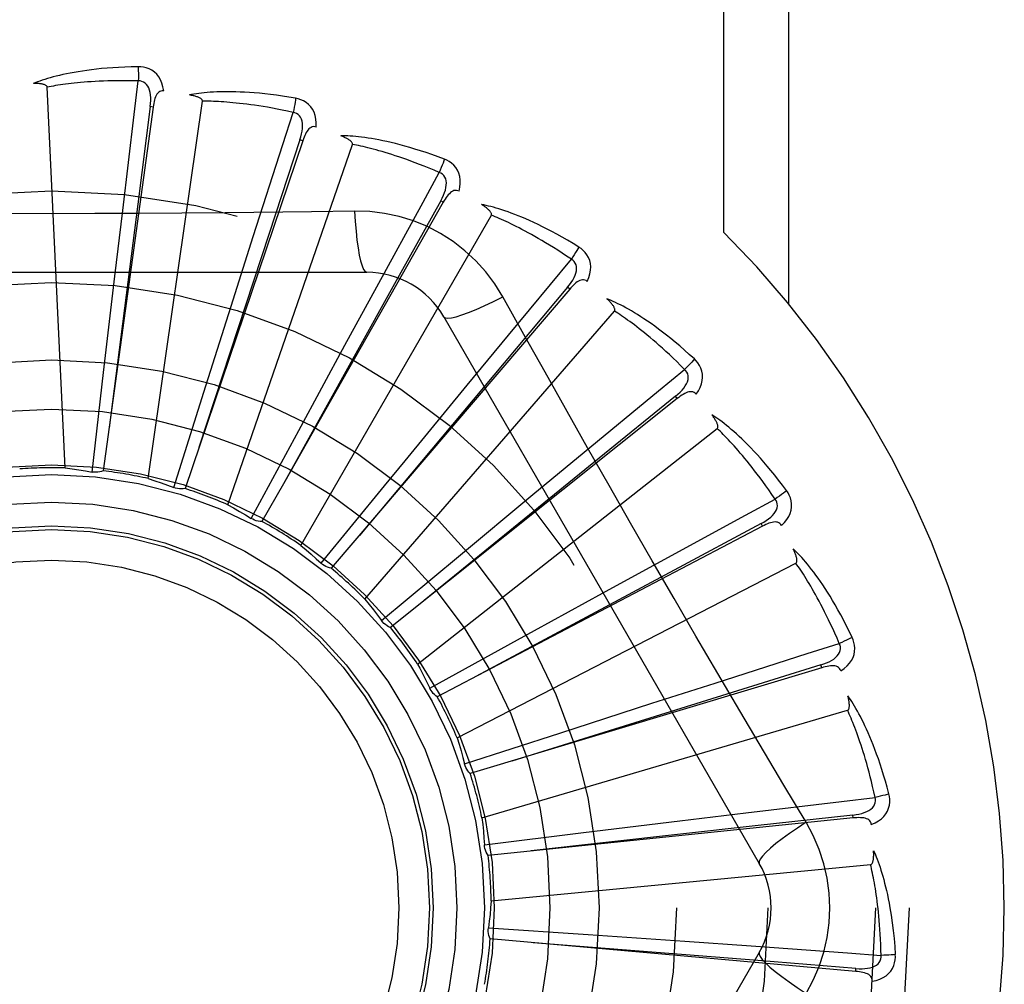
# Model space of a CAD drawing. Header units: inches. Extents: x 0 to 212, y 0 to 138.
# Tile 200 of 256: x 92.206 to 92.528, y 93.421 to 93.737. Entities that reach past the tile are written whole.
import ezdxf

# ---------------------------------------------------------------- set-up
doc = ezdxf.new("R2010")
doc.units = ezdxf.units.IN
doc.header["$LTSCALE"] = 11.6875
doc.header["$MEASUREMENT"] = 0
doc.linetypes.add('HIDDEN', pattern=[0.2, 0.1, -0.1])
doc.layers.add('RIGHTHAND_DOOR_ASSEMBLY', color=7, linetype='CONTINUOUS')

msp = doc.modelspace()

# ---------------------------------------------------------------- linework, layer by layer
at = {"layer": 'RIGHTHAND_DOOR_ASSEMBLY', "color": 8, "linetype": 'HIDDEN'}
for p, q in [((92.43648989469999, 93.6671679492), (92.43648989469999, 93.9158005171)), ((92.4577030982, 93.6437787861), (92.4577030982, 93.9158005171)), ((92.22049124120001, 93.5899791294), (92.2145449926, 93.7148062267)), ((92.24927120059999, 93.7082823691), (92.2329469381, 93.5890428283)), ((92.24769454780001, 93.586507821), (92.26547946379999, 93.71020462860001)), ((92.249271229, 93.7082825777), (92.24832043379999, 93.7084122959)), ((92.29834347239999, 93.6972265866), (92.25974795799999, 93.583231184)), ((92.2737493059, 93.5779509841), (92.31462259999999, 93.6960466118)), ((92.2983435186, 93.69722672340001), (92.2974344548, 93.6975340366)), ((92.3444366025, 93.67708354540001), (92.2920265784, 93.5848403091)), ((92.34443667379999, 93.6770836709), (92.3436021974, 93.67755747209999)), ((92.2367376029, 93.6528209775), (92.2393002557, 93.67442323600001)), ((92.29771382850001, 93.564617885), (92.3601982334, 93.67284404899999)), ((92.31537486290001, 93.6741548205), (92.3012061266, 93.67394542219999)), ((92.27554021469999, 93.6451393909), (92.28214481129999, 93.6658662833)), ((92.3658358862, 93.6335302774), (92.38643170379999, 93.6584070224)), ((92.1124743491, 93.6541339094), (92.3193582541, 93.6541339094)), ((92.2330412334, 93.62124315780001), (92.2367376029, 93.6528209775)), ((92.3858846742, 93.64858133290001), (92.307686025, 93.5570961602)), ((92.3121878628, 93.63025317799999), (92.3225956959, 93.64935558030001)), ((92.385884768, 93.6485814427), (92.3851550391, 93.64920460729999)), ((92.2659345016, 93.61483176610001), (92.27554021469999, 93.6451393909)), ((92.31872197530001, 93.5469904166), (92.4005591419, 93.6414355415)), ((92.34461733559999, 93.639550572), (92.4480592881, 93.4603838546)), ((92.35228347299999, 93.6171121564), (92.3658358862, 93.6335302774)), ((92.2970199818, 93.6023111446), (92.3121878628, 93.63025317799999)), ((92.22928808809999, 93.588663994), (92.2330412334, 93.62124315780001)), ((92.2560835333, 93.5835516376), (92.2659345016, 93.61483176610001)), ((92.3318929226, 93.59232169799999), (92.35228347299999, 93.6171121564)), ((92.421189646, 93.6127500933), (92.32709046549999, 93.5377173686)), ((92.4211897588, 93.6127501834), (92.4205911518, 93.6135001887)), ((92.28142723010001, 93.5734605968), (92.2970199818, 93.6023111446)), ((92.3360144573, 93.5257056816), (92.43424657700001, 93.6029562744)), ((92.3738458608, 93.5812599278), (92.3906078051, 93.59512578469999)), ((92.2920265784, 93.5848403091), (92.2849647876, 93.5724524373)), ((92.3493794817, 93.56095677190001), (92.3738458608, 93.5812599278)), ((92.4490755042, 93.57088486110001), (92.342476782, 93.5150164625)), ((92.44907563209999, 93.5708849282), (92.44862978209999, 93.57173466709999)), ((92.3241810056, 93.5399680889), (92.3493794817, 93.56095677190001)), ((92.3489662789, 93.5015329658), (92.4600429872, 93.5587969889)), ((92.39662773, 93.5489236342), (92.4157108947, 93.5593666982)), ((92.3687610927, 93.53361767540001), (92.39662773, 93.5489236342)), ((92.3400458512, 93.5177771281), (92.3687610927, 93.53361767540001)), ((92.46853438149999, 93.5244987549), (92.3532888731, 93.4898139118)), ((92.46853451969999, 93.5244987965), (92.468257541, 93.52541755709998)), ((92.3401654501, 93.5175357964), (92.34004584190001, 93.51777714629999)), ((92.41287821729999, 93.51286020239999), (92.43359288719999, 93.519503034)), ((92.3826184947, 93.5031046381), (92.41287821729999, 93.51286020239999)), ((92.3571093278, 93.4753459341), (92.4770160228, 93.5105537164)), ((92.35142433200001, 93.4929847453), (92.3826184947, 93.5031046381)), ((92.46340621, 93.47384402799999), (92.4561404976, 93.48600981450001)), ((92.42200998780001, 93.4743730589), (92.4436074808, 93.47697556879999)), ((92.47886312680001, 93.475268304), (92.47876503, 93.47622287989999)), ((92.4788629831, 93.4752682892), (92.3591359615, 93.46302060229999)), ((92.3904508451, 93.4705204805), (92.42200998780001, 93.4743730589)), ((92.3579051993, 93.4664870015), (92.3904508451, 93.4705204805)), ((92.3601492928, 93.448091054), (92.4845522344, 93.4599700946)), ((92.3592542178, 93.4392415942), (92.39197506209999, 93.43704287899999)), ((92.39197506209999, 93.43704287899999), (92.4236929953, 93.4348532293)), ((92.4796880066, 93.4249727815), (92.35980671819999, 93.4356049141)), ((92.4236929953, 93.4348532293), (92.4453927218, 93.43332135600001)), ((92.4480592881, 93.4312171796), (92.34461733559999, 93.25205046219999)), ((92.47968815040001, 93.42497276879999), (92.479772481, 93.4259286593))]:
    msp.add_line(p, q, dxfattribs=at)
for points in [[(92.2443595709, 93.7215167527), (92.2421312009, 93.72146969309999), (92.239998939, 93.7213953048), (92.23796497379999, 93.7212965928), (92.23602318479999, 93.7211756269), (92.23416934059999, 93.7210341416), (92.23239977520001, 93.720874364), (92.2307105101, 93.7206979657), (92.22909810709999, 93.7205070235), (92.2275588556, 93.72030317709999), (92.2260894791, 93.7200884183), (92.22468644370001, 93.7198643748), (92.22334671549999, 93.71963302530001), (92.2220667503, 93.7193966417), (92.2208444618, 93.71915540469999), (92.2196770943, 93.7189101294), (92.21856314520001, 93.7186604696), (92.2175008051, 93.7184058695), (92.2164883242, 93.718147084), (92.2155240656, 93.71788412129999), (92.2146059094, 93.7176182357), (92.2137318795, 93.7173502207), (92.21289989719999, 93.7170812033), (92.2121079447, 93.7168128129), (92.2113538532, 93.7165441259), (92.2106345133, 93.7162743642), (92.2099508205, 93.7160043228)], [(92.25274885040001, 93.7135486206), (92.25250974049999, 93.7148857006), (92.2521620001, 93.7161003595), (92.25170411, 93.7172008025), (92.25114123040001, 93.71817618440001), (92.2504758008, 93.7190260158), (92.24971908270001, 93.71974722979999), (92.2488727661, 93.7203384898), (92.2479710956, 93.7208045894), (92.2470384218, 93.72114112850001), (92.2461062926, 93.7213666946), (92.2452175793, 93.721492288), (92.2443595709, 93.7215167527)], [(92.2443595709, 93.72151675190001), (92.2443964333, 93.7208949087), (92.2444233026, 93.72018432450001), (92.24443913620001, 93.7194079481), (92.2444436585, 93.7185799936), (92.2444368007, 93.71771557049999), (92.24441896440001, 93.7168440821)], [(92.2145449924, 93.71480623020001), (92.2145044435, 93.7149743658), (92.2144260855, 93.71512391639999), (92.2143061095, 93.7152538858), (92.2141559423, 93.7153672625), (92.21398487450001, 93.71546610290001), (92.2137955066, 93.71555220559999), (92.21359375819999, 93.71562760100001), (92.2133789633, 93.71569365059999), (92.2131521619, 93.7157523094), (92.21291415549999, 93.7158038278), (92.21266592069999, 93.7158490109), (92.2124079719, 93.7158881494), (92.2121415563, 93.7159217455), (92.21186545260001, 93.71594996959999), (92.21157924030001, 93.7159732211), (92.2112817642, 93.71599131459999), (92.2109664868, 93.7160043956), (92.2106491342, 93.7160118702), (92.2103449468, 93.7160131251), (92.21004884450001, 93.71600836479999)], [(92.24441923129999, 93.7168440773), (92.2425693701, 93.7168839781), (92.2407934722, 93.7169069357), (92.2390930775, 93.71691228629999), (92.2374635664, 93.71690202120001), (92.2359017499, 93.7168774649), (92.2344048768, 93.7168399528), (92.23296997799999, 93.7167909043), (92.2315945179, 93.71673139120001), (92.23027573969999, 93.71666264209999), (92.2290113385, 93.71658560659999), (92.2277987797, 93.7165013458), (92.2266359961, 93.7164107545), (92.2255207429, 93.7163148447), (92.2244510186, 93.716214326), (92.2234246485, 93.7161101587), (92.2224399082, 93.7160026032), (92.2214948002, 93.7158922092), (92.2205879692, 93.7157790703), (92.21971781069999, 93.7156633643), (92.21888307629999, 93.71554538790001), (92.2180824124, 93.71542538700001), (92.2173145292, 93.7153036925), (92.21657810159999, 93.7151806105), (92.21587188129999, 93.715056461), (92.215193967, 93.7149317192), (92.2145449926, 93.7148062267)], [(92.2393002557, 93.67442323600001), (92.2430889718, 93.70587693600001), (92.24441923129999, 93.7168440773)], [(92.24831896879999, 93.7084121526), (92.2484292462, 93.7094440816), (92.2484856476, 93.7104252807), (92.2484854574, 93.7113584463), (92.24842640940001, 93.71224012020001), (92.2483038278, 93.7130698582), (92.2481165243, 93.7138407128), (92.2478647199, 93.714550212), (92.2475430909, 93.7151813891), (92.2471480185, 93.71571623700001), (92.2466849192, 93.7161529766), (92.2461555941, 93.71648305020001), (92.24558581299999, 93.7167084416), (92.245004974, 93.7168287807), (92.2444149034, 93.7168445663)], [(92.2527524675, 93.71354809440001), (92.25229066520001, 93.71356589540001), (92.2518640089, 93.7134999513), (92.2514709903, 93.7133452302), (92.251116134, 93.7131168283), (92.2508060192, 93.7128271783), (92.25053297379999, 93.71247923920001), (92.2502923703, 93.71207775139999), (92.2500816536, 93.711629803), (92.24989792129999, 93.71114231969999), (92.24973758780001, 93.7106205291), (92.24959666, 93.7100713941), (92.2494734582, 93.709496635), (92.24936459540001, 93.70890079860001), (92.24927120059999, 93.7082823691)], [(92.29602520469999, 93.71115127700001), (92.2938281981, 93.71152678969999), (92.2917203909, 93.7118572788), (92.2897045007, 93.7121452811), (92.2877749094, 93.71239398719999), (92.28592779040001, 93.7126059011), (92.2841599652, 93.7127839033), (92.2824678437, 93.7129303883), (92.28084844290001, 93.7130480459), (92.2792984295, 93.71313918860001), (92.2778149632, 93.71320639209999), (92.276394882, 93.71325192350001), (92.27503558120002, 93.7132783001), (92.2737340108, 93.7132884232), (92.27248815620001, 93.7132828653), (92.2712954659, 93.7132629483), (92.27015439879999, 93.71322861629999), (92.2690630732, 93.7131796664), (92.2680199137, 93.7131171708), (92.26702331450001, 93.7130414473), (92.2660714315, 93.71295412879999), (92.2651624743, 93.7128563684), (92.2642946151, 93.71274966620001), (92.2634661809, 93.71263600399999), (92.2626748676, 93.71251488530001), (92.2619174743, 93.71238613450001), (92.261195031, 93.7122503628)], [(92.26547946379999, 93.71020462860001), (92.2654714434, 93.7103774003), (92.2654227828, 93.71053906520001), (92.2653295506, 93.7106893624), (92.26520354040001, 93.71082907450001), (92.2650542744, 93.710958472), (92.2648846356, 93.71107883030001), (92.2647008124, 93.71119102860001), (92.26450241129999, 93.71129652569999), (92.264290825, 93.71139704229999), (92.2640668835, 93.7114926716), (92.26383169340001, 93.7115840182), (92.263585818, 93.7116712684), (92.2633305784, 93.711754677), (92.2630648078, 93.7118346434), (92.26278817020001, 93.71191163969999), (92.2624994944, 93.71198570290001), (92.26219777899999, 93.71205727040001), (92.2618821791, 93.7121256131), (92.26155136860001, 93.7121900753), (92.26120578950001, 93.7122508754)], [(92.24832043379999, 93.7084122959), (92.24421787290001, 93.6764049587), (92.234891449, 93.6031104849)], [(92.2951994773, 93.7065517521), (92.2933907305, 93.7069416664), (92.2916513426, 93.7073006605), (92.2899826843, 93.7076277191), (92.2883806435, 93.7079258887), (92.2868423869, 93.7081972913), (92.2853654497, 93.70844368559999), (92.28394718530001, 93.708667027), (92.2825853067, 93.7088688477), (92.2812773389, 93.70905087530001), (92.28002119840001, 93.7092144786), (92.2788145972, 93.7093611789), (92.27765567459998, 93.70949224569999), (92.2765424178, 93.70960909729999), (92.2754729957, 93.7097128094), (92.27444545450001, 93.70980473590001), (92.2734581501, 93.7098854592), (92.27250922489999, 93.7099558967), (92.27159736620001, 93.7100163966), (92.2707210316, 93.7100674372), (92.2698790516, 93.710109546), (92.2690701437, 93.71014322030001), (92.26829310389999, 93.7101690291), (92.2675466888, 93.71018752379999), (92.2668297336, 93.71019925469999), (92.26614046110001, 93.7102050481), (92.26547946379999, 93.71020462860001)], [(92.29602520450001, 93.71115127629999), (92.29594416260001, 93.71053680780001), (92.29583676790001, 93.7098378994), (92.2957065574, 93.70907844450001), (92.2955551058, 93.7082677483), (92.2953839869, 93.7074153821), (92.2951992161, 93.70655180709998)], [(92.3027548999, 93.7017394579), (92.3027731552, 93.7030976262), (92.3026615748, 93.70435614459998), (92.3024202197, 93.7055233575), (92.3020521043, 93.70658763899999), (92.30155953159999, 93.70754804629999), (92.300952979, 93.70839943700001), (92.3002338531, 93.7091401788), (92.29943668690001, 93.70976849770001), (92.29858455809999, 93.7102754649), (92.2977119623, 93.7106733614), (92.29686307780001, 93.7109648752), (92.29602520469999, 93.71115127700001)], [(92.28214481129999, 93.6658662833), (92.29181771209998, 93.69603455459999), (92.2951994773, 93.7065517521)], [(92.2974329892, 93.6975341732), (92.2977365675, 93.69852658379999), (92.29797764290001, 93.6994793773), (92.2981540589, 93.7003957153), (92.2982629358, 93.70127263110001), (92.2982995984, 93.7021105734), (92.2982615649, 93.7029029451), (92.29814858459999, 93.7036472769), (92.2979522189, 93.7043279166), (92.2976655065, 93.7049278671), (92.29729342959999, 93.70544435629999), (92.29683613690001, 93.70586864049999), (92.2963193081, 93.7061977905), (92.2957717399, 93.7064258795), (92.29519532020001, 93.70655305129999)], [(92.3027586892, 93.70173821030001), (92.3023083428, 93.70184312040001), (92.30187675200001, 93.7018591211), (92.3014615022, 93.70178154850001), (92.3010698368, 93.7016243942), (92.300710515, 93.7013986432), (92.3003765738, 93.7011086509), (92.30006436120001, 93.7007599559), (92.29977270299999, 93.70035999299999), (92.299500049, 93.6999161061), (92.2992438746, 93.6994341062), (92.29900157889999, 93.6989215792), (92.2987718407, 93.69838054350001), (92.2985521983, 93.6978161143), (92.29834347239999, 93.6972265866)], [(92.3447954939, 93.6911953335), (92.3427092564, 93.69197984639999), (92.3407020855, 93.6927032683), (92.3387771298, 93.6933675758), (92.3369294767, 93.693976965), (92.3351558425, 93.6945346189), (92.33345365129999, 93.6950439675), (92.33181983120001, 93.69550804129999), (92.3302519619, 93.6959300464), (92.3287472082, 93.69631288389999), (92.3273032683, 93.6966596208), (92.3259174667, 93.69697308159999), (92.32458772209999, 93.6972562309), (92.3233115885, 93.6975124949), (92.32208719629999, 93.6977428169), (92.3209122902, 93.69794897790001), (92.3197853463, 93.6981312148), (92.31870447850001, 93.6982896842), (92.3176683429, 93.6984257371), (92.3166754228, 93.6985399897), (92.3157242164, 93.6986343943), (92.3148131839, 93.6987104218), (92.31394081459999, 93.69876989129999), (92.31310584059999, 93.69881506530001), (92.31230590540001, 93.6988458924), (92.31153783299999, 93.6988628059), (92.31080275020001, 93.69886621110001)], [(92.31462259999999, 93.6960466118), (92.3146474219, 93.6962177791), (92.3146302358, 93.6963857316), (92.3145671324, 93.69655095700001), (92.3144698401, 93.696711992), (92.3143477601, 93.69686729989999), (92.3142039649, 93.6970175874), (92.31404469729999, 93.6971625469), (92.313869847, 93.6973036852), (92.3136811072, 93.6974424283), (92.31347931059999, 93.6975787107), (92.3132656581, 93.6977129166), (92.3130407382, 93.6978451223), (92.31280589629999, 93.697975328), (92.3125600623, 93.6981041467), (92.31230299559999, 93.6982321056), (92.3120335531, 93.6983594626), (92.31174575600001, 93.6984887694), (92.3114538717, 93.6986136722), (92.31117170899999, 93.6987279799), (92.31089466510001, 93.69883375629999)], [(92.2974344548, 93.6975340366), (92.2873486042, 93.6668815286), (92.2643196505, 93.5966766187)], [(92.34311422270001, 93.68683519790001), (92.3414119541, 93.6875603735), (92.33977193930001, 93.68824206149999), (92.33819533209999, 93.68887900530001), (92.3366786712, 93.68947497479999), (92.3352195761, 93.6900325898), (92.33381595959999, 93.6905540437), (92.3324655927, 93.6910417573), (92.3311665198, 93.6914976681), (92.32991663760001, 93.6919239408), (92.32871415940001, 93.6923223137), (92.3275571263, 93.6926947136), (92.3264439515, 93.6930427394), (92.3253729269, 93.69336816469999), (92.3243424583, 93.69367239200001), (92.3233508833, 93.6939571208), (92.3223966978, 93.69422323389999), (92.3214782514, 93.69447198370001), (92.3205943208, 93.6947039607), (92.3197434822, 93.69491992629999), (92.318924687, 93.6951206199), (92.3181367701, 93.6953067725), (92.3173786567, 93.6954791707), (92.31664923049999, 93.6956385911), (92.3159474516, 93.69578579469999), (92.31527173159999, 93.6959219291), (92.31462259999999, 93.6960466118)], [(92.3447954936, 93.6911953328), (92.3445996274, 93.6906073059), (92.3443619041, 93.6899413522), (92.34409031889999, 93.6892202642), (92.343788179, 93.6884528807), (92.3434588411, 93.68764830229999), (92.3431139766, 93.6868353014)], [(92.34962237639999, 93.68067999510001), (92.3498973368, 93.68201016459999), (92.3500259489, 93.6832670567), (92.35000985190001, 93.6844588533), (92.34984980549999, 93.6855735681), (92.3495478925, 93.6866098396), (92.3491134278, 93.6875606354), (92.34854748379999, 93.68842408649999), (92.3478836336, 93.68919191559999), (92.34714284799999, 93.6898509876), (92.3463613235, 93.6904068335), (92.34558294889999, 93.6908537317), (92.3447954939, 93.6911953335)], [(92.3225956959, 93.64935558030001), (92.33780317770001, 93.67714806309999), (92.34311422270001, 93.68683519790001)], [(92.3436007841, 93.6775578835), (92.3440866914, 93.6784749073), (92.3445037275, 93.67936485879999), (92.34485037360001, 93.68023125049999), (92.34512324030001, 93.6810717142), (92.34531782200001, 93.68188757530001), (92.34543043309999, 93.6826728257), (92.34546036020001, 93.6834250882), (92.345396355, 93.6841305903), (92.3452283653, 93.6847739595), (92.34496075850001, 93.68535153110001), (92.3445920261, 93.6858546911), (92.344146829, 93.6862757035), (92.3436523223, 93.6866032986), (92.3431103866, 93.68683726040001)], [(92.3496251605, 93.6806782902), (92.34920324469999, 93.6808663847), (92.34878274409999, 93.68096368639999), (92.3483603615, 93.68096608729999), (92.3479459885, 93.680885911), (92.3475504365, 93.6807322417), (92.34716764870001, 93.68051068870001), (92.3467950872, 93.6802273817), (92.3464330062, 93.6798898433), (92.3460812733, 93.6795055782), (92.3457385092, 93.67908077), (92.34540359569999, 93.6786233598), (92.3450756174, 93.67813557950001), (92.3447531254, 93.67762291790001), (92.3444366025, 93.67708354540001)], [(92.3436021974, 93.67755747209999), (92.327897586, 93.64936765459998), (92.291998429, 93.584789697)], [(92.3889077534, 93.662370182), (92.3870076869, 93.6635353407), (92.3851736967, 93.6646255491), (92.3834092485, 93.6656421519), (92.3817103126, 93.6665901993), (92.38007426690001, 93.66747343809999), (92.3784992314, 93.66829572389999), (92.37698276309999, 93.66906061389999), (92.3755230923, 93.66977171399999), (92.37411798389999, 93.6704324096), (92.3727657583, 93.67104614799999), (92.3714643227, 93.67161620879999), (92.37021219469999, 93.67214589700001), (92.3690076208, 93.67263903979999), (92.36784894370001, 93.6730969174), (92.3667342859, 93.6735217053), (92.3656621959, 93.67391392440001), (92.36463085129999, 93.67427408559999), (92.3636391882, 93.6746037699), (92.36268583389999, 93.6749038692), (92.3617696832, 93.6751765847), (92.3608895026, 93.6754236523), (92.3600441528, 93.6756471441), (92.3592328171, 93.6758495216), (92.35845317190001, 93.6760311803), (92.35770218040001, 93.6761931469), (92.356981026, 93.6763356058)], [(92.3601982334, 93.67284404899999), (92.3602550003, 93.67300742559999), (92.3602699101, 93.67317559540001), (92.36023921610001, 93.67334977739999), (92.3601741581, 93.6735263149), (92.3600836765, 93.67370192), (92.3599709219, 93.6738767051), (92.3598419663, 93.6740491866), (92.3596969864, 93.6742208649), (92.3595379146, 93.6743928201), (92.3593655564, 93.67456482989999), (92.3591811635, 93.6747370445), (92.3589853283, 93.6749094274), (92.3587793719, 93.6750817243), (92.35856235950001, 93.6752547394), (92.35833415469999, 93.67542903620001), (92.35809368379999, 93.675605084), (92.35784042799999, 93.6757835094), (92.3575725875, 93.6759644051), (92.35728794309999, 93.6761481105), (92.35698723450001, 93.6763345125)], [(92.3012061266, 93.67394542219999), (92.2728747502, 93.6736382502), (92.2586638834, 93.6735085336), (92.2444344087, 93.6734159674), (92.2302048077, 93.67334879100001), (92.21596608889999, 93.67333201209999), (92.20172618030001, 93.6733458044), (92.1874916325, 93.6734113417), (92.1732564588, 93.6735029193)], [(92.3153747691, 93.674156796), (92.3155703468, 93.6707701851), (92.31582429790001, 93.6675855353), (92.3161270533, 93.66470259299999), (92.31647736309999, 93.6621032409), (92.3168751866, 93.659792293), (92.31731508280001, 93.65783004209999), (92.31779088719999, 93.6562482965), (92.3182953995, 93.65508563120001), (92.31882284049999, 93.65437370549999), (92.3193579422, 93.6541339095)], [(92.3639476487, 93.64611130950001), (92.361350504, 93.6503094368), (92.3584109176, 93.6542325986), (92.35513856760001, 93.6578690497), (92.35155769, 93.6611944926), (92.347686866, 93.6641917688), (92.34356119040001, 93.66683200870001), (92.33921250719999, 93.66908842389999), (92.33467888, 93.6709473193), (92.3300020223, 93.672394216), (92.32520642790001, 93.6734176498), (92.3203256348, 93.674005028), (92.31537486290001, 93.6741548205)], [(92.38643170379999, 93.6584070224), (92.3848974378, 93.6594412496), (92.38341607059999, 93.6604209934), (92.3819884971, 93.6613448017), (92.38061203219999, 93.66221703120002), (92.3792848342, 93.6630407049), (92.3780052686, 93.6638183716), (92.3767716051, 93.66455283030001), (92.3755822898, 93.6652463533), (92.37443566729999, 93.66590146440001), (92.37333031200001, 93.6665202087), (92.372264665, 93.6671048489), (92.3712374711, 93.6676572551), (92.3702473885, 93.6681794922), (92.36929311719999, 93.6686732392), (92.3683733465, 93.6691404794), (92.3674867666, 93.6695823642), (92.3666319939, 93.67000043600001), (92.36580793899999, 93.6703955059), (92.36501334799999, 93.6707685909), (92.364247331, 93.67112061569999), (92.3635088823, 93.6714525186), (92.3627970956, 93.6717652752), (92.3621110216, 93.67205985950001), (92.3614497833, 93.6723372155), (92.36081203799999, 93.67259877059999), (92.3601982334, 93.67284404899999)], [(92.388907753, 93.6623701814), (92.3886041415, 93.66182984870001), (92.3882446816, 93.6612209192), (92.38784153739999, 93.66056426), (92.38739962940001, 93.6598679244), (92.3869239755, 93.65914021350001), (92.3864314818, 93.6584071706)], [(92.3916573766, 93.6511313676), (92.39217911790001, 93.6523855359), (92.3925432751, 93.6535954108), (92.3927530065, 93.6547687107), (92.3928067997, 93.6558935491), (92.3927064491, 93.65696821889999), (92.39245976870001, 93.65798404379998), (92.39206745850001, 93.65893898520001), (92.39156091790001, 93.65981856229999), (92.3909582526, 93.6606059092), (92.3902960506, 93.6612996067), (92.38961632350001, 93.6618857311), (92.3889077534, 93.662370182)], [(92.3851537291, 93.6492052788), (92.3858044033, 93.6500137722), (92.3863823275, 93.6508087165), (92.386886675, 93.6515938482), (92.3873136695, 93.6523674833), (92.3876591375, 93.6531317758), (92.3879183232, 93.653881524), (92.3880900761, 93.6546145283), (92.38816074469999, 93.6553193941), (92.3881175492, 93.65598292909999), (92.38796408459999, 93.6566007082), (92.3876972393, 93.6571645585), (92.38733976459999, 93.6576622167), (92.386916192, 93.6580774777), (92.3864283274, 93.65840977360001)], [(92.39166040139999, 93.65112883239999), (92.3912825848, 93.65139311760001), (92.3908885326, 93.6515682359), (92.3904741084, 93.65165086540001), (92.390051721, 93.65165097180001), (92.38963408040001, 93.65157515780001), (92.38921614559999, 93.6514301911), (92.3887965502, 93.6512225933), (92.3883769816, 93.65095970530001), (92.387958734, 93.6506489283), (92.38754162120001, 93.65029660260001), (92.3871260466, 93.6499107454), (92.38671153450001, 93.6494937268), (92.3862977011, 93.6490512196), (92.3858846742, 93.64858133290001)], [(92.3851550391, 93.64920460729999), (92.36439927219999, 93.6244963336), (92.3169274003, 93.56787934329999)], [(92.3446174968, 93.63955029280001), (92.3450779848, 93.639211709), (92.3459221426, 93.63910518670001), (92.3471145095, 93.6392293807), (92.34864410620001, 93.6395756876), (92.3505113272, 93.640145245), (92.35269657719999, 93.6409381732), (92.3551699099, 93.64194446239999), (92.35789748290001, 93.64315316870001), (92.36085251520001, 93.64455589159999), (92.36394943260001, 93.6461122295)], [(92.391782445, 93.5965962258), (92.3778139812, 93.62134788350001), (92.3708760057, 93.6336920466), (92.3639476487, 93.64611130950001)], [(92.42676765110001, 93.6257176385), (92.425122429, 93.62722133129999), (92.4235279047, 93.628638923), (92.4219877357, 93.6299710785), (92.4204989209, 93.6312235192), (92.41905959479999, 93.6324004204), (92.4176686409, 93.63350592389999), (92.4163243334, 93.63454398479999), (92.41502561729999, 93.6355184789), (92.41377093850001, 93.63643315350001), (92.4125593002, 93.6372917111), (92.411389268, 93.6380977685), (92.4102600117, 93.6388548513), (92.4091705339, 93.6395670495), (92.4081194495, 93.64023593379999), (92.4071053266, 93.6408639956), (92.4061268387, 93.64145202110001), (92.4051822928, 93.64200085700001), (92.40427094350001, 93.6425122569), (92.4033916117, 93.6429873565), (92.40254362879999, 93.64342852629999), (92.4017261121, 93.6438377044), (92.4009383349, 93.6442171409), (92.4001799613, 93.6445694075), (92.39944878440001, 93.6448953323), (92.3987420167, 93.6451964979), (92.3980608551, 93.6454728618)], [(92.4005591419, 93.6414355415), (92.40064580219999, 93.6415852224), (92.40069226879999, 93.6417475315), (92.40069509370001, 93.6419243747), (92.4006646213, 93.6421100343), (92.4006090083, 93.64229958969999), (92.40053136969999, 93.6424925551), (92.4004373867, 93.6426863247), (92.4003275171, 93.6428823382), (92.40020386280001, 93.6430812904), (92.4000671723, 93.6432828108), (92.3999187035, 93.6434868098), (92.399759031, 93.64369313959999), (92.3995894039, 93.6439013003), (92.39940905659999, 93.64411225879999), (92.3992179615, 93.64432659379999), (92.3990151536, 93.64454496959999), (92.3988000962, 93.6447682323), (92.3985714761, 93.64499641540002), (92.3983276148, 93.6452298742), (92.39806907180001, 93.6454684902)], [(92.42358631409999, 93.62229469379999), (92.422275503, 93.6236005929), (92.42100632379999, 93.62484298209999), (92.4197793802, 93.6260202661), (92.41859286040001, 93.6271372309), (92.41744552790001, 93.6281971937), (92.4163362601, 93.62920296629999), (92.41526388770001, 93.63015762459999), (92.4142273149, 93.6310636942), (92.413225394, 93.6319239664), (92.412257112, 93.632740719), (92.41132136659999, 93.633516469), (92.410417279, 93.63425329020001), (92.4095439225, 93.6349534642), (92.4087003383, 93.6356188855), (92.4078856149, 93.6362517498), (92.40709868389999, 93.63685343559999), (92.40633847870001, 93.6374257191), (92.40560408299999, 93.63796960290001), (92.40489445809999, 93.6384863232), (92.4042089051, 93.63897695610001), (92.4035466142, 93.6394426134), (92.40290688, 93.63988442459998), (92.4022889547, 93.64030352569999), (92.40169215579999, 93.6407010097), (92.401115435, 93.6410785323), (92.4005591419, 93.6414355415)], [(92.4267676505, 93.625717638), (92.426367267, 93.62524452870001), (92.42589906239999, 93.6247146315), (92.42537893, 93.62414613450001), (92.42481322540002, 93.6235460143), (92.42420844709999, 93.62292147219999), (92.4235861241, 93.6222948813)], [(92.42734061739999, 93.61416156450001), (92.428090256, 93.6152942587), (92.4286767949, 93.6164133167), (92.42910479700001, 93.61752572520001), (92.4293705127, 93.61862007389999), (92.42947536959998, 93.6196943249), (92.4294254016, 93.6207384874), (92.42922090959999, 93.62175042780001), (92.4288899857, 93.622709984), (92.42844721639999, 93.6235971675), (92.42792826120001, 93.6244036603), (92.4273717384, 93.62510783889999), (92.42676765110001, 93.6257176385)], [(92.3906078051, 93.59512578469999), (92.415055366, 93.61527538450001), (92.42358631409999, 93.62229469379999)], [(92.4205899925, 93.6135010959), (92.4213819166, 93.61417183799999), (92.42209984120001, 93.6148430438), (92.4227436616, 93.6155185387), (92.4233093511, 93.61619738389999), (92.42379321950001, 93.61688248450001), (92.4241896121, 93.6175696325), (92.4244969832, 93.6182568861), (92.4246997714, 93.6189356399), (92.42478293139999, 93.61959535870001), (92.4247491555, 93.6202310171), (92.4245938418, 93.6208351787), (92.4243370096, 93.6213914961), (92.4239996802, 93.62187941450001), (92.42358351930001, 93.6222980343)], [(92.42734266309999, 93.61415886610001), (92.4270208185, 93.6144903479), (92.42666656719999, 93.6147369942), (92.42627532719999, 93.6148962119), (92.4258608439, 93.61497578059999), (92.425436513, 93.61498013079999), (92.42499880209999, 93.61491671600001), (92.4245476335, 93.61479217), (92.42408603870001, 93.61461338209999), (92.4236166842, 93.6143873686), (92.4231405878, 93.61412038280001), (92.4226596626, 93.6138202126), (92.4221738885, 93.61348927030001), (92.4216839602, 93.6131331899), (92.421189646, 93.6127500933)], [(92.4205911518, 93.6135001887), (92.3955343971, 93.59316648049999), (92.3382055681, 93.5465567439)], [(92.4570068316, 93.5825624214), (92.4556759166, 93.5843503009), (92.4543784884, 93.5860440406), (92.4531182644, 93.58764360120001), (92.4518933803, 93.5891551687), (92.45070279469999, 93.59058319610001), (92.4495461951, 93.5919319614), (92.44842263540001, 93.59320567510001), (92.44733181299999, 93.5944083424), (92.44627291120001, 93.59554393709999), (92.44524565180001, 93.5966162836), (92.44424931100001, 93.59762920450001), (92.4432837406, 93.5985863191), (92.44234873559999, 93.59949183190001), (92.44144323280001, 93.60034754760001), (92.4405662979, 93.60115618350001), (92.43971677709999, 93.60191876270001), (92.4388931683, 93.6026364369), (92.4380950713, 93.6033110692), (92.4373215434, 93.6039439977), (92.4365723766, 93.60453767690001), (92.4358470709, 93.6050941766), (92.43514533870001, 93.605615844), (92.4344673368, 93.6061052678), (92.43381105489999, 93.60656367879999), (92.4331740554, 93.6069931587), (92.43255750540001, 93.60739343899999)], [(92.43424657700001, 93.6029562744), (92.4343599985, 93.6030868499), (92.43443634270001, 93.60323743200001), (92.4344725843, 93.6034105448), (92.43447779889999, 93.6035986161), (92.4344590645, 93.60379527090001), (92.4344193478, 93.6039994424), (92.43436373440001, 93.6042074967), (92.4342929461, 93.6044207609), (92.4342091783, 93.60463951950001), (92.434113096, 93.60486326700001), (92.4340059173, 93.6050916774), (92.4338881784, 93.60532449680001), (92.4337610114, 93.60556099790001), (92.4336238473, 93.605802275), (92.43347676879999, 93.6060489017), (92.43331895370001, 93.6063017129), (92.43314675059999, 93.6065660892), (92.4329687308, 93.60682896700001), (92.43279316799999, 93.60707766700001), (92.43261730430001, 93.6073164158)], [(92.453235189, 93.57980340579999), (92.452195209, 93.58133377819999), (92.4511840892, 93.58279390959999), (92.4502021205, 93.58418211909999), (92.44924842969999, 93.5855034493), (92.44832243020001, 93.58676139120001), (92.44742355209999, 93.58795891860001), (92.4465512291, 93.58909927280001), (92.4457048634, 93.59018514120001), (92.444883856, 93.59121948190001), (92.4440876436, 93.5922047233), (92.44331562, 93.5931435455), (92.4425673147, 93.59403815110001), (92.44184224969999, 93.5948909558), (92.44113984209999, 93.5957040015), (92.44045961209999, 93.59647961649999), (92.43980077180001, 93.5972193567), (92.4391626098, 93.59792516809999), (92.43854441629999, 93.59859820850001), (92.43794540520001, 93.5992398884), (92.4373650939, 93.5998513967), (92.4368028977, 93.6004339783), (92.43625833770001, 93.6009888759), (92.43573089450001, 93.6015173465), (92.4352201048, 93.6020205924), (92.4347252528, 93.6025004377), (92.43424657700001, 93.6029562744)], [(92.4561404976, 93.48600981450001), (92.44170879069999, 93.51039192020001), (92.4344910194, 93.5226340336), (92.4272961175, 93.53491083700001), (92.42012314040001, 93.5472004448), (92.4129892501, 93.5595231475), (92.4058812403, 93.5718621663), (92.39882072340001, 93.5842224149), (92.391782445, 93.5965962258)], [(92.30440319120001, 93.5587555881), (92.32517416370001, 93.58413382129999), (92.3318929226, 93.59232169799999)], [(92.22049124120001, 93.5899791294), (92.222701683, 93.5896997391), (92.2249046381, 93.58938741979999), (92.22710010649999, 93.5890421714), (92.22928808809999, 93.588663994)], [(92.2329469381, 93.5890428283), (92.232361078, 93.5888359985), (92.23176082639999, 93.5886864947), (92.2311402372, 93.58859379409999), (92.23051465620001, 93.5885586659), (92.2298993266, 93.58858215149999), (92.22928814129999, 93.5886639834)], [(92.24769454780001, 93.586507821), (92.2498121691, 93.5858151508), (92.2519162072, 93.5850915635), (92.25400666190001, 93.5843370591), (92.2560835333, 93.5835516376)], [(92.25974795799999, 93.583231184), (92.25913354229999, 93.5831389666), (92.2585158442, 93.5831057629), (92.25788892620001, 93.5831321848), (92.2572680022, 93.5832160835), (92.25666823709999, 93.5833555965), (92.2560835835, 93.58355161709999)], [(92.457006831, 93.582562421), (92.4565241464, 93.5821736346), (92.4559641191, 93.5817419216), (92.4553457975, 93.58128213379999), (92.4546767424, 93.5807999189), (92.4539646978, 93.580301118), (92.45323503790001, 93.5798036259)], [(92.45538244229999, 93.57110674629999), (92.4563328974, 93.5720771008), (92.4571206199, 93.5730649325), (92.4577514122, 93.5740762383), (92.458219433, 93.57510052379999), (92.4585256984, 93.5761355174), (92.4586742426, 93.57717026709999), (92.45866495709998, 93.5782026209), (92.45852161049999, 93.5792074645), (92.4582547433, 93.5801624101), (92.457897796, 93.5810525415), (92.457484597, 93.5818493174), (92.4570068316, 93.5825624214)], [(92.4157108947, 93.5593666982), (92.4435299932, 93.5745254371), (92.453235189, 93.57980340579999)], [(92.44862881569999, 93.5717357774), (92.44953336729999, 93.5722445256), (92.45036534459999, 93.5727677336), (92.4511253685, 93.57330917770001), (92.4518093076, 93.57386869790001), (92.452414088, 93.5744498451), (92.4529333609, 93.5750495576), (92.4533652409, 93.5756662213), (92.4536928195, 93.5762943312), (92.4538993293, 93.5769263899), (92.4539864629, 93.5775569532), (92.4539482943, 93.57817959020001), (92.45380138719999, 93.5787744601), (92.4535624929, 93.5793174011), (92.4532330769, 93.5798072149)], [(92.2737493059, 93.5779509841), (92.27569757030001, 93.57687006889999), (92.2776266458, 93.57576136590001), (92.2795365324, 93.5746248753), (92.28142723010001, 93.5734605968)], [(92.2849647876, 93.5724524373), (92.28434402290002, 93.57247816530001), (92.28373120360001, 93.5725624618), (92.2831206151, 93.57270705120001), (92.28252679, 93.5729069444), (92.2819642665, 93.5731574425), (92.2814272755, 93.57346056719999)], [(92.44862978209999, 93.57173466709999), (92.42017765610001, 93.5565104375), (92.3550638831, 93.5215925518)], [(92.45538406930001, 93.5711035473), (92.4551306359, 93.5714901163), (92.45482934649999, 93.5717994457), (92.4544752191, 93.5720298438), (92.45408319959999, 93.57218638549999), (92.4536672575, 93.5722709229), (92.4532253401, 93.5722914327), (92.45275861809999, 93.5722544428), (92.45227138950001, 93.5721661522), (92.4517675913, 93.5720329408), (92.4512494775, 93.57186079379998), (92.4507204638, 93.57165702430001), (92.45018100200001, 93.5714240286), (92.4496328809, 93.5711672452), (92.4490755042, 93.57088486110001)], [(92.29771382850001, 93.564617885), (92.2994223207, 93.5631877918), (92.3011067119, 93.56173404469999), (92.3027670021, 93.5602566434), (92.30440319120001, 93.5587555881)], [(92.4785323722, 93.53446427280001), (92.477563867, 93.5364717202), (92.4766104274, 93.5383803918), (92.47567569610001, 93.54018954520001), (92.4747590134, 93.5419056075), (92.4738601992, 93.5435331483), (92.47297975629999, 93.54507642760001), (92.4721175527, 93.5465397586), (92.4712740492, 93.5479271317), (92.4704491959, 93.5492426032), (92.4696434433, 93.5504899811), (92.4688568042, 93.5516731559), (92.4680898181, 93.5527957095), (92.46734307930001, 93.5538618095), (92.4666158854, 93.5548734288), (92.46590783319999, 93.55583341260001), (92.4652179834, 93.5567429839), (92.46454507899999, 93.5576035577), (92.4638890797, 93.5584170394), (92.46324931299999, 93.55918492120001), (92.4626260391, 93.5599096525), (92.46201915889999, 93.5605933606), (92.4614288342, 93.5612384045), (92.46085570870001, 93.56184729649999), (92.4602980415, 93.5624216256), (92.4597538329, 93.5629638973), (92.4592241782, 93.56347362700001)], [(92.4600429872, 93.5587969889), (92.46017907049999, 93.5589037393), (92.46028253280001, 93.5590371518), (92.46035088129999, 93.5592002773), (92.46039159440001, 93.55938396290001), (92.4604104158, 93.5595806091), (92.4604100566, 93.55978860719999), (92.46039482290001, 93.56000342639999), (92.46036567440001, 93.5602262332), (92.4603248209, 93.5604568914), (92.4602728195, 93.560694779), (92.4602108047, 93.5609393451), (92.4601392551, 93.5611902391), (92.4600591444, 93.5614465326), (92.45997012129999, 93.56170940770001), (92.4598723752, 93.56197941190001), (92.45976525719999, 93.5622575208), (92.4596485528, 93.56254478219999), (92.4595211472, 93.5628415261), (92.4593817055, 93.5631485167), (92.4592306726, 93.5634654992)], [(92.307686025, 93.5570961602), (92.3070813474, 93.5572389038), (92.3064955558, 93.5574376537), (92.3059233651, 93.5576951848), (92.3053781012, 93.55800384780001), (92.30487315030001, 93.5583562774), (92.30440323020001, 93.55875555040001)], [(92.474306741, 93.5324689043), (92.47357517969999, 93.5341684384), (92.4728586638, 93.535793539), (92.472157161, 93.53734250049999), (92.47147076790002, 93.53882043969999), (92.4707995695, 93.54023089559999), (92.4701435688, 93.5415768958), (92.4695028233, 93.5428617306), (92.4688772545, 93.5440881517), (92.46826683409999, 93.5452591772), (92.4676714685, 93.5463772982), (92.46709106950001, 93.54744526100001), (92.4665255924, 93.5484653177), (92.46597502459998, 93.54943993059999), (92.46543918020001, 93.550371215), (92.464918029, 93.551261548), (92.4644110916, 93.5521126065), (92.46391803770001, 93.5529264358), (92.46343838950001, 93.5537043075), (92.46297164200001, 93.5544477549), (92.4625175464, 93.55515803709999), (92.46207576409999, 93.55583648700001), (92.46164606, 93.5564844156), (92.46122816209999, 93.55710315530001), (92.46082184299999, 93.55769397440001), (92.4604267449, 93.5582587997), (92.4600429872, 93.5587969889)], [(92.31872197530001, 93.5469904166), (92.3201284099, 93.5452635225), (92.3215070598, 93.54351750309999), (92.322857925, 93.54175235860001), (92.3241810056, 93.5399680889)], [(92.32709046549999, 93.5377173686), (92.32652372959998, 93.5379719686), (92.3259861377, 93.5382779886), (92.32547302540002, 93.5386391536), (92.32499602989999, 93.5390454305), (92.3245669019, 93.53948705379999), (92.3241810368, 93.53996804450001)], [(92.4785323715, 93.5344642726), (92.4779848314, 93.53417386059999), (92.4773532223, 93.53385593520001), (92.4766590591, 93.5335214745), (92.475910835, 93.5331745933), (92.4751172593, 93.5328195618), (92.4743066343, 93.532469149)], [(92.47476933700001, 93.5235230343), (92.47588625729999, 93.5242959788), (92.4768466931, 93.5251168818), (92.47765747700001, 93.5259905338), (92.4783108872, 93.52690773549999), (92.4788074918, 93.5278660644), (92.4791491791, 93.5288540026), (92.47933543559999, 93.5298694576), (92.4793848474, 93.5308832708), (92.47930352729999, 93.5318714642), (92.4791214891, 93.5328130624), (92.47886654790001, 93.53367363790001), (92.4785323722, 93.53446427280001)], [(92.43359288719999, 93.519503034), (92.4637780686, 93.5291230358), (92.474306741, 93.5324689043)], [(92.46825680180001, 93.52541883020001), (92.4692412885, 93.52574719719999), (92.4701572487, 93.5261034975), (92.47100600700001, 93.52649132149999), (92.47178347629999, 93.5269112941), (92.47248731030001, 93.52736748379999), (92.4731106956, 93.5278580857), (92.4736514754, 93.5283818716), (92.4740920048, 93.5289366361), (92.4744144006, 93.52951819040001), (92.4746192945, 93.5301208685), (92.47469965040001, 93.53073947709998), (92.474667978, 93.5313513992), (92.47453615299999, 93.53192973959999), (92.4743053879, 93.5324730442)], [(92.3360144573, 93.5257056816), (92.3367197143, 93.52440120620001), (92.3374116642, 93.5230898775), (92.338090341, 93.5217716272), (92.338755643, 93.5204466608), (92.3394074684, 93.5191151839), (92.3400458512, 93.5177771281)], [(92.468257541, 93.52541755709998), (92.4374383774, 93.51585304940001), (92.3668930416, 93.4938890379)], [(92.4747705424, 93.52351917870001), (92.4745947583, 93.5239469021), (92.4743574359, 93.5243077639), (92.4740533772, 93.52460102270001), (92.47369817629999, 93.52482890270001), (92.47330585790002, 93.5249906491), (92.4728759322, 93.5250944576), (92.4724107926, 93.52514651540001), (92.4719158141, 93.52515209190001), (92.4713960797, 93.52511670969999), (92.4708548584, 93.5250457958), (92.470296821, 93.5249458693), (92.469722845, 93.52481917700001), (92.4691356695, 93.52467069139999), (92.46853438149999, 93.5244987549)], [(92.342476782, 93.5150164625), (92.3420062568, 93.5153445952), (92.3415678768, 93.51571162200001), (92.3411588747, 93.51612030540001), (92.34078589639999, 93.51656353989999), (92.34045566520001, 93.5170343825), (92.3401654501, 93.5175357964)], [(92.4770160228, 93.5105537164), (92.47716984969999, 93.5106327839), (92.4772966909, 93.5107442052), (92.477394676, 93.51089144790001), (92.4774694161, 93.51106410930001), (92.47752511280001, 93.51125364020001), (92.477564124, 93.51145794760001), (92.47758982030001, 93.511671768), (92.477603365, 93.511896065), (92.477606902, 93.5121302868), (92.4776008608, 93.512373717), (92.4775862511, 93.51262560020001), (92.4775634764, 93.51288550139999), (92.4775333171, 93.51315232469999), (92.47749565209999, 93.5134272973), (92.47745077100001, 93.51371092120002), (92.477398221, 93.51400427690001), (92.4773366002, 93.5143137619), (92.4772690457, 93.5146239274), (92.4771985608, 93.5149197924), (92.4771241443, 93.5152063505)], [(92.49056628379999, 93.4831615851), (92.48999519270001, 93.48531604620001), (92.4894202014, 93.4873706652), (92.48884474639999, 93.4893240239), (92.4882693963, 93.4911825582), (92.4876948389, 93.49295078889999), (92.4871223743, 93.4946328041), (92.4865526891, 93.49623286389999), (92.4859869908, 93.4977547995), (92.4854259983, 93.4992026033), (92.4848708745, 93.5005799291), (92.4843223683, 93.50189059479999), (92.4837816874, 93.5031380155), (92.4832502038, 93.5043261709), (92.4827276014, 93.50545713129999), (92.48221402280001, 93.5065337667), (92.48170877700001, 93.5075574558), (92.4812108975, 93.508529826), (92.4807207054, 93.5094527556), (92.4802378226, 93.5103278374), (92.4797629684, 93.51115742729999), (92.47929644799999, 93.51194363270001), (92.4788388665, 93.5126887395), (92.4783913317, 93.51339509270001), (92.4779524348, 93.51406458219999), (92.4775206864, 93.51470004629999), (92.4770970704, 93.51530080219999)], [(92.4860393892, 93.48200198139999), (92.4856426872, 93.4838092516), (92.4852466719, 93.4855405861), (92.4848509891, 93.4871943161), (92.4844567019, 93.48877544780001), (92.4840645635, 93.49028744), (92.48367514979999, 93.49173326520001), (92.48328914, 93.4931161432), (92.48290697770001, 93.49443879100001), (92.48252920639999, 93.4957041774), (92.48215620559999, 93.4969147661), (92.48178840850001, 93.49807327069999), (92.4814261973, 93.4991819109), (92.48107002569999, 93.5002431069), (92.48072011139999, 93.5012589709), (92.4803768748, 93.50223184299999), (92.4800401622, 93.5031634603), (92.4797100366, 93.50405589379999), (92.47938626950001, 93.50491048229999), (92.47906865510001, 93.50572882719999), (92.47875718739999, 93.5065122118), (92.47845178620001, 93.5072620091), (92.4781524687, 93.5079795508), (92.47785922, 93.5086661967), (92.4775720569, 93.5093232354), (92.4772909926, 93.5099526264), (92.4770160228, 93.5105537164)], [(92.3489662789, 93.5015329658), (92.3496303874, 93.49940621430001), (92.3502614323, 93.4972725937), (92.3508594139, 93.49513210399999), (92.35142433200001, 93.4929847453)], [(92.3532888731, 93.4898139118), (92.3528573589, 93.49026090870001), (92.352472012, 93.49074481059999), (92.3521298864, 93.4912708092), (92.35183805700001, 93.491825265), (92.35160380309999, 93.49239474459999), (92.3514243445, 93.4929846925)], [(92.4436074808, 93.47697556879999), (92.4750677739, 93.4807091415), (92.4860393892, 93.48200198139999)], [(92.4787645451, 93.4762242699), (92.47979338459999, 93.4763603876), (92.4807602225, 93.4765369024), (92.4816670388, 93.47675708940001), (92.4825099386, 93.4770223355), (92.4832873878, 93.4773370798), (92.4839923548, 93.4777008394), (92.4846224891, 93.4781128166), (92.4851600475, 93.478574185), (92.485586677, 93.4790842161), (92.4859019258, 93.4796372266), (92.48609790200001, 93.48022944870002), (92.486182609, 93.4808363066), (92.486162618, 93.48142914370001), (92.4860388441, 93.4820063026)], [(92.48480060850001, 93.47313022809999), (92.48604362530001, 93.4736778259), (92.4871420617, 93.47430213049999), (92.48810353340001, 93.47500655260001), (92.4889187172, 93.47578352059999), (92.4895877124, 93.47663054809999), (92.4901101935, 93.4775359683), (92.4904852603, 93.4784978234), (92.4907256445, 93.4794839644), (92.4908328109, 93.48046968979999), (92.4908322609, 93.4814287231), (92.4907447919, 93.48232199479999), (92.49056628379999, 93.4831615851)], [(92.4905662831, 93.483161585), (92.48997367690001, 93.4829800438), (92.489293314, 93.4827873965), (92.4885483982, 93.4825903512), (92.48774804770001, 93.48239134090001), (92.4869016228, 93.48219291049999), (92.4860393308, 93.4820022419)], [(92.47876503, 93.47622287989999), (92.4466927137, 93.47266378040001), (92.3732655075, 93.4644474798)], [(92.3571093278, 93.4753459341), (92.3573589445, 93.4731319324), (92.35757479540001, 93.47091744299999), (92.3577568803, 93.46870246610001), (92.3579051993, 93.4664870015)], [(92.46340789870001, 93.47384511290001), (92.46057278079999, 93.4719824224), (92.45794175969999, 93.4701701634), (92.4555964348, 93.4684664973), (92.453520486, 93.4668634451), (92.4517180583, 93.4653634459), (92.4502386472, 93.4640013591), (92.4491067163, 93.46279842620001), (92.448352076, 93.4617801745), (92.4479992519, 93.4609674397), (92.4480591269, 93.46038413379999)], [(92.47115796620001, 93.4458005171), (92.4709360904, 93.4506776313), (92.4702816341, 93.4555101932), (92.4691970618, 93.46028583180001), (92.4676856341, 93.4649579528), (92.4657532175, 93.4694808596), (92.46340621, 93.47384402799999)], [(92.4848006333, 93.4731276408), (92.4847092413, 93.47358001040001), (92.48454466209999, 93.4739787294), (92.4843016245, 93.4743241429), (92.4839959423, 93.47461521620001), (92.48364132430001, 93.47484828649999), (92.48323881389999, 93.47503158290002), (92.48279193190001, 93.4751707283), (92.4823069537, 93.4752698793), (92.48178991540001, 93.4753334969), (92.4812450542, 93.47536629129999), (92.48067819, 93.4753737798), (92.4800906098, 93.4753580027), (92.47948594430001, 93.4753233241), (92.4788629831, 93.4752682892)], [(92.3591359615, 93.46302060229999), (92.3587968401, 93.463541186), (92.3585100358, 93.4640892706), (92.35827363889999, 93.46467051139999), (92.35809201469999, 93.4652701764), (92.3579697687, 93.4658736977), (92.3579052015, 93.4664869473)], [(92.4845522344, 93.4599700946), (92.4847175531, 93.46001816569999), (92.4848627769, 93.4601030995), (92.4849867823, 93.460228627), (92.4850929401, 93.46038355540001), (92.48518361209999, 93.4605588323), (92.485260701, 93.46075176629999), (92.4853264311, 93.46095635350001), (92.4853821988, 93.4611734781), (92.4854300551, 93.46140232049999), (92.4854702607, 93.4616419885), (92.4855036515, 93.4618914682), (92.4855305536, 93.46215030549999), (92.485551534, 93.4624173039), (92.4855667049, 93.4626936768), (92.48557644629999, 93.4629798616), (92.4855805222, 93.46327698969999), (92.4855788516, 93.4635903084), (92.4855713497, 93.46390790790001), (92.4855578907, 93.4642183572), (92.4855385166, 93.4645254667)], [(92.4855311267, 93.4646029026), (92.4858338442, 93.4639356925), (92.4861373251, 93.4632326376), (92.4864407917, 93.4624944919), (92.4867450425, 93.4617185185), (92.4870507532, 93.4609027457), (92.4873571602, 93.46004553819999), (92.48766383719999, 93.4591452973), (92.48797018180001, 93.45819991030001), (92.4882754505, 93.45720737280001), (92.4885793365, 93.4561657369), (92.4888811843, 93.4550730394), (92.4891808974, 93.45392728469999), (92.4894780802, 93.45272674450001), (92.48977243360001, 93.45146859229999), (92.4900639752, 93.4501507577), (92.49035065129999, 93.44876917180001), (92.4906305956, 93.4473185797), (92.4909026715, 93.4458005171)], [(92.4880090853, 93.4302266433), (92.4879615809, 93.4320763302), (92.48790037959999, 93.43385132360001), (92.4878248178, 93.43555005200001), (92.48773688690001, 93.4371772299), (92.4876379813, 93.43873611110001), (92.487529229, 93.44022950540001), (92.48741190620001, 93.4416604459), (92.48728696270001, 93.4430315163), (92.4871554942, 93.4443455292), (92.48701833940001, 93.445604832), (92.4868764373, 93.4468120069), (92.4867305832, 93.4479691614), (92.4865816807, 93.4490785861), (92.4864303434, 93.45014231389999), (92.4862774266, 93.45116256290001), (92.48612310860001, 93.45214106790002), (92.485967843, 93.45307985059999), (92.4858116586, 93.4539802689), (92.4856546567, 93.4548439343), (92.4854970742, 93.45567210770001), (92.485339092, 93.4564661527), (92.4851809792, 93.45722737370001), (92.4850229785, 93.45795710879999), (92.48486535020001, 93.4586566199), (92.48470847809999, 93.45932782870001), (92.4845522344, 93.4599700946)], [(92.3601492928, 93.448091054), (92.35997539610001, 93.4458698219), (92.3597682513, 93.44365450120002), (92.3595278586, 93.44144509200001), (92.3592542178, 93.4392415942)], [(92.46340621, 93.4177570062), (92.465749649, 93.4221151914), (92.46768131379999, 93.42663670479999), (92.46919574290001, 93.4313129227), (92.47028344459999, 93.4360933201), (92.4709379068, 93.4409261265), (92.47115796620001, 93.4458005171)], [(92.4909026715, 93.4458005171), (92.4913008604, 93.44336519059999), (92.49165859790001, 93.440884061), (92.4919745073, 93.4383578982), (92.4922490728, 93.4357865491), (92.49248261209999, 93.43316983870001), (92.4926736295, 93.430508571)], [(92.35980671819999, 93.4356049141), (92.35957224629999, 93.43618026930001), (92.3593943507, 93.4367727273), (92.3592722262, 93.43738820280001), (92.3592073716, 93.4380114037), (92.3592015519, 93.43862715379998), (92.3592542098, 93.43924154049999)], [(92.479772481, 93.4259286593), (92.4476061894, 93.4285036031), (92.3739509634, 93.4343319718)], [(92.4453927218, 93.43332135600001), (92.47699106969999, 93.4310335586), (92.4880090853, 93.4302266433)], [(92.4480591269, 93.4312169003), (92.44799614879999, 93.4306488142), (92.4483259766, 93.429864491), (92.4490297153, 93.42889396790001), (92.4500944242, 93.4277424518), (92.4515212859, 93.42641016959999), (92.4533006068, 93.4249141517), (92.4554087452, 93.42327532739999), (92.457819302, 93.4215175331), (92.4605116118, 93.4196597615), (92.46340789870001, 93.41775592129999)], [(92.4851137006, 93.4217496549), (92.4864378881, 93.4220521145), (92.4876346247, 93.4224572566), (92.4887120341, 93.4229669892), (92.4896595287, 93.4235756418), (92.4904767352, 93.4242807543), (92.49116112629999, 93.42507093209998), (92.4917114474, 93.4259444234), (92.492134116, 93.4268672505), (92.49242589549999, 93.4278148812), (92.49260685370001, 93.4287566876), (92.49269001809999, 93.42965037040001), (92.4926736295, 93.430508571)], [(92.4926736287, 93.430508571), (92.4920573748, 93.430442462), (92.4913528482, 93.43038205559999), (92.49058410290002, 93.43032954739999), (92.48976055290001, 93.4302856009), (92.4888918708, 93.4302509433), (92.48800907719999, 93.4302269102)], [(92.47977226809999, 93.4259301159), (92.4808082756, 93.4258690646), (92.481791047, 93.4258594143), (92.4827231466, 93.42590400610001), (92.4836010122, 93.426004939), (92.4844239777, 93.42616686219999), (92.485185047, 93.4263906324), (92.4858817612, 93.4266759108), (92.48649691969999, 93.4270272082), (92.4870123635, 93.42744728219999), (92.4874265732, 93.4279306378), (92.4877310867, 93.4284750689), (92.4879291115, 93.4290549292), (92.4880216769, 93.4296408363), (92.4880093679, 93.43023098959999)], [(92.4851134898, 93.4217446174), (92.4851092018, 93.4222076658), (92.4850229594, 93.4226312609), (92.48484966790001, 93.4230165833), (92.4846046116, 93.4233600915), (92.4843005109, 93.4236560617), (92.4839399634, 93.42391222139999), (92.4835274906, 93.42413342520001), (92.483070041, 93.4243225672), (92.48257438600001, 93.4244828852), (92.4820455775, 93.4246182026), (92.48149037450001, 93.4247328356), (92.48091042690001, 93.42482854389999), (92.48031012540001, 93.4249089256), (92.4796880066, 93.4249727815)]]:
    msp.add_lwpolyline(points, dxfattribs=at)
for radius in [0.2812500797, 0.2702837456, 0.235, 0.205, 0.179592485, 0.1635, 0.1452498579, 0.1420000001, 0.133, 0.12525, 0.124, 0.1139999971]:
    msp.add_circle((92.2159163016, 93.4458005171), radius, dxfattribs=at)
for centre, radius, start, end in [((92.2159163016, 93.4458005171), 0.3125, 314.8970822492, 45.1029177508), ((92.3193582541, 93.6249672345), 0.0291666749, 30, 90), ((92.2159163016, 93.4458005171), 0.1442511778, 88.182554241, 94.1288010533), ((92.2159163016, 93.4458005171), 0.1442511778, 77.27346333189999, 83.21971014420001), ((92.2159163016, 93.4458005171), 0.1442511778, 66.3643724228, 72.3106192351), ((92.2159163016, 93.4458005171), 0.1442511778, 55.45528151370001, 61.40152832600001), ((92.2159163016, 93.4458005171), 0.1442511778, 44.5461906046, 50.4924374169), ((92.2159163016, 93.4458005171), 0.1442511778, 33.63709969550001, 39.58334650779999), ((92.2159163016, 93.4458005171), 0.1442511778, 22.7280087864, 28.6742555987), ((92.2159163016, 93.4458005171), 0.1442511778, 11.8189178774, 17.7651646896), ((92.2159163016, 93.4458005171), 0.1442511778, 0.9098269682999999, 6.856073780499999), ((92.4228002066, 93.4458005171), 0.0291666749, 329.9999999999, 30), ((92.2159163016, 93.4458005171), 0.1442511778, 350.0007360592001, 355.9469828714)]:
    msp.add_arc(centre, radius, start, end, dxfattribs=at)

doc.saveas('drawing.dxf')
